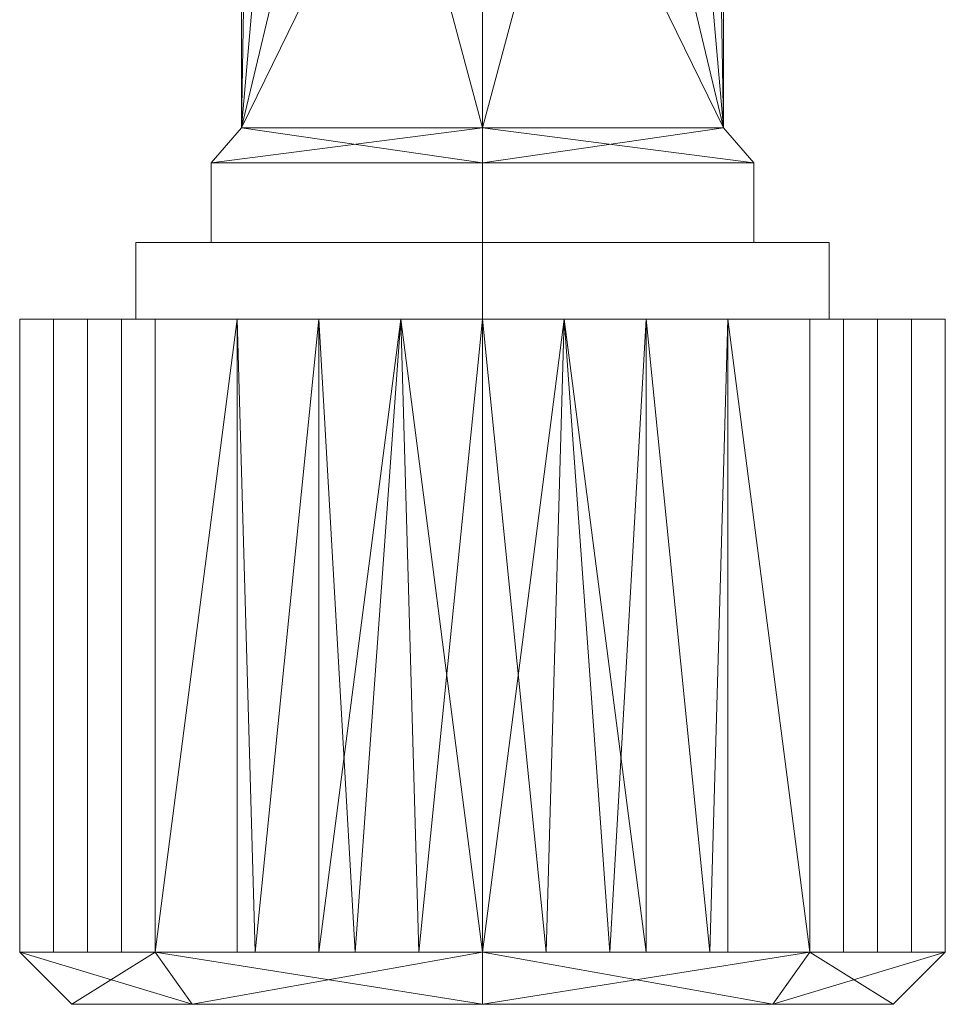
# Model space of a CAD drawing. Header units: millimetres. Extents: x -126 to 126, y -183 to 32.
# Tile 1 of 256: x -113 to -87, y -47 to -19. Entities that reach past the tile are written whole.
import ezdxf

# ---------------------------------------------------------------- set-up
doc = ezdxf.new("R2010")
doc.units = ezdxf.units.MM
doc.layers.add('M-520-M_DRAINAGE_FW', color=2, linetype='Continuous', lineweight=30)

# ---------------------------------------------------------------- blocks, each defined once
blk = doc.blocks.new('AmericanStandard_BasinMixer_NeoModern__FFAS0701-101500BF0_ - Neo Modern Basin Mixer with Pop-up Drain-6022-3D View 1')
at = {"layer": 'M-520-M_DRAINAGE_FW', "lineweight": 9}
mesh = blk.add_polyface(dxfattribs=at)
corners = [(-100, -21.75, -408), (-106.928, -21.75, -404), (-106.928, -21.75, -396), (-100, -21.75, -392), (-100, -13.05, -392), (-102.453, -12.592, -392.385), (-104.457, -11.386, -393.356), (-105.876, -9.672, -394.571), (-106.684, -7.503, -395.603), (-106.684, -4.999, -395.604), (-105.876, -2.828, -394.571), (-104.457, -1.115, -393.357), (-102.454, 0.092, -392.386), (-100, 0.55, -392), (-100, 3.75, -392), (-106.928, 3.75, -396), (-106.928, 3.75, -404), (-100, 3.75, -408), (-103.464, 3.75, -394), (-101.732, 3.75, -393)]
mesh.append_faces([[corners[k] for k in face] for face in [(2, 8, 1), (13, 19, 12), (8, 2, 7), (6, 2, 5), (7, 2, 6), (15, 11, 18)]], dxfattribs={"vtx0": -1, "vtx1": -1})
mesh.append_faces([[corners[k] for k in face] for face in [(16, 1, 8)]], dxfattribs={"vtx0": -1, "vtx1": -1, "vtx2": -1})
mesh.append_faces([[corners[k] for k in face] for face in [(15, 9, 10), (9, 15, 16), (12, 19, 18), (15, 10, 11), (18, 11, 12)]], dxfattribs={"vtx0": -1, "vtx2": -1})
mesh.append_faces([[corners[k] for k in face] for face in [(8, 9, 16), (2, 3, 5)]], dxfattribs={"vtx1": -1, "vtx2": -1})
mesh.append_faces([[corners[k] for k in face] for face in [(17, 0, 1, 16), (3, 4, 5), (13, 14, 19)]], dxfattribs={"vtx2": -1})
mesh = blk.add_polyface(dxfattribs=at)
corners = [(-100, -21.75, -392), (-93.072, -21.75, -396), (-93.072, -21.75, -404), (-100, -21.75, -408), (-100, 3.75, -408), (-93.072, 3.75, -404), (-93.072, 3.75, -396), (-100, 3.75, -392), (-100, 0.55, -392), (-97.546, 0.092, -392.386), (-95.543, -1.115, -393.357), (-94.124, -2.828, -394.571), (-93.316, -4.999, -395.604), (-93.316, -7.503, -395.603), (-94.124, -9.672, -394.571), (-95.543, -11.386, -393.356), (-97.547, -12.592, -392.385), (-100, -13.05, -392), (-96.536, 3.75, -394), (-98.268, 3.75, -393)]
mesh.append_faces([[corners[k] for k in face] for face in [(8, 19, 7), (5, 2, 3, 4)]], dxfattribs={"vtx0": -1})
mesh.append_faces([[corners[k] for k in face] for face in [(15, 1, 14), (18, 10, 6), (1, 16, 0), (10, 18, 9), (11, 6, 10)]], dxfattribs={"vtx0": -1, "vtx1": -1})
mesh.append_faces([[corners[k] for k in face] for face in [(13, 2, 5)]], dxfattribs={"vtx0": -1, "vtx1": -1, "vtx2": -1})
mesh.append_faces([[corners[k] for k in face] for face in [(1, 15, 16), (13, 1, 2), (9, 18, 19), (5, 12, 13)]], dxfattribs={"vtx0": -1, "vtx2": -1})
mesh.append_faces([[corners[k] for k in face] for face in [(17, 0, 16)]], dxfattribs={"vtx1": -1})
mesh.append_faces([[corners[k] for k in face] for face in [(8, 9, 19), (11, 12, 6), (5, 6, 12), (13, 14, 1)]], dxfattribs={"vtx1": -1, "vtx2": -1})
mesh = blk.add_polyface(dxfattribs=at)
corners = [(-100, -22.75, -409), (-107.794, -22.75, -404.5), (-107.794, -22.75, -395.5), (-100, -22.75, -391), (-100, -21.75, -392), (-106.928, -21.75, -396), (-106.928, -21.75, -404), (-100, -21.75, -408)]
mesh.append_faces([[corners[k] for k in face] for face in [(6, 1, 2, 5)]], dxfattribs={"vtx0": -1, "vtx2": -1})
mesh.append_faces([[corners[k] for k in face] for face in [(0, 1, 7), (4, 5, 3)]], dxfattribs={"vtx1": -1})
mesh.append_faces([[corners[k] for k in face] for face in [(6, 7, 1), (2, 3, 5)]], dxfattribs={"vtx1": -1, "vtx2": -1})
mesh = blk.add_polyface(dxfattribs=at)
corners = [(-100, -22.75, -391), (-92.206, -22.75, -395.5), (-92.206, -22.75, -404.5), (-100, -22.75, -409), (-100, -21.75, -408), (-93.072, -21.75, -404), (-93.072, -21.75, -396), (-100, -21.75, -392)]
mesh.append_faces([[corners[k] for k in face] for face in [(6, 1, 2, 5)]], dxfattribs={"vtx0": -1, "vtx2": -1})
mesh.append_faces([[corners[k] for k in face] for face in [(0, 1, 7), (4, 5, 3)]], dxfattribs={"vtx1": -1})
mesh.append_faces([[corners[k] for k in face] for face in [(6, 7, 1), (2, 3, 5)]], dxfattribs={"vtx1": -1, "vtx2": -1})
mesh = blk.add_polyface(dxfattribs=at)
corners = [(-100, -25.048, -409), (-107.794, -25.048, -404.5), (-107.794, -25.048, -395.5), (-100, -25.048, -391), (-100, -22.75, -391), (-107.794, -22.75, -395.5), (-107.794, -22.75, -404.5), (-100, -22.75, -409)]
mesh.append_faces([[corners[k] for k in face] for face in [(5, 2, 3, 4)]], dxfattribs={"vtx0": -1})
mesh.append_faces([[corners[k] for k in face] for face in [(6, 1, 2, 5)]], dxfattribs={"vtx0": -1, "vtx2": -1})
mesh.append_faces([[corners[k] for k in face] for face in [(7, 0, 1, 6)]], dxfattribs={"vtx2": -1})
mesh = blk.add_polyface(dxfattribs=at)
corners = [(-100, -25.048, -391), (-92.206, -25.048, -395.5), (-92.206, -25.048, -404.5), (-100, -25.048, -409), (-100, -22.75, -409), (-92.206, -22.75, -404.5), (-92.206, -22.75, -395.5), (-100, -22.75, -391)]
mesh.append_faces([[corners[k] for k in face] for face in [(5, 2, 3, 4)]], dxfattribs={"vtx0": -1})
mesh.append_faces([[corners[k] for k in face] for face in [(6, 1, 2, 5)]], dxfattribs={"vtx0": -1, "vtx2": -1})
mesh.append_faces([[corners[k] for k in face] for face in [(7, 0, 1, 6)]], dxfattribs={"vtx2": -1})
mesh = blk.add_polyface(dxfattribs=at)
corners = [(-100, -27.248, -411.5), (-109.959, -27.248, -405.75), (-109.959, -27.248, -394.25), (-100, -27.248, -388.5), (-100, -25.048, -388.5), (-109.959, -25.048, -394.25), (-109.959, -25.048, -405.75), (-100, -25.048, -411.5)]
mesh.append_faces([[corners[k] for k in face] for face in [(5, 2, 3, 4)]], dxfattribs={"vtx0": -1})
mesh.append_faces([[corners[k] for k in face] for face in [(6, 1, 2, 5)]], dxfattribs={"vtx0": -1, "vtx2": -1})
mesh.append_faces([[corners[k] for k in face] for face in [(7, 0, 1, 6)]], dxfattribs={"vtx2": -1})
mesh = blk.add_polyface(dxfattribs=at)
corners = [(-100, -25.048, -411.5), (-109.959, -25.048, -405.75), (-109.959, -25.048, -394.25), (-100, -25.048, -388.5), (-100, -25.048, -391), (-107.794, -25.048, -395.5), (-107.794, -25.048, -404.5), (-100, -25.048, -409)]
mesh.append_faces([[corners[k] for k in face] for face in [(2, 5, 6, 1)]], dxfattribs={"vtx0": -1, "vtx2": -1})
mesh.append_faces([[corners[k] for k in face] for face in [(7, 0, 1, 6)]], dxfattribs={"vtx2": -1})
mesh.append_faces([[corners[k] for k in face] for face in [(2, 3, 4, 5)]], dxfattribs={"vtx3": -1})
mesh = blk.add_polyface(dxfattribs=at)
corners = [(-100, -27.248, -388.5), (-90.041, -27.248, -394.25), (-90.041, -27.248, -405.75), (-100, -27.248, -411.5), (-100, -25.048, -411.5), (-90.041, -25.048, -405.75), (-90.041, -25.048, -394.25), (-100, -25.048, -388.5)]
mesh.append_faces([[corners[k] for k in face] for face in [(5, 2, 3, 4)]], dxfattribs={"vtx0": -1})
mesh.append_faces([[corners[k] for k in face] for face in [(6, 1, 2, 5)]], dxfattribs={"vtx0": -1, "vtx2": -1})
mesh.append_faces([[corners[k] for k in face] for face in [(7, 0, 1, 6)]], dxfattribs={"vtx2": -1})
mesh = blk.add_polyface(dxfattribs=at)
corners = [(-100, -25.048, -388.5), (-90.041, -25.048, -394.25), (-90.041, -25.048, -405.75), (-100, -25.048, -411.5), (-100, -25.048, -409), (-92.206, -25.048, -404.5), (-92.206, -25.048, -395.5), (-100, -25.048, -391)]
mesh.append_faces([[corners[k] for k in face] for face in [(1, 6, 7, 0)]], dxfattribs={"vtx0": -1})
mesh.append_faces([[corners[k] for k in face] for face in [(4, 5, 2, 3)]], dxfattribs={"vtx1": -1})
mesh.append_faces([[corners[k] for k in face] for face in [(5, 6, 1, 2)]], dxfattribs={"vtx1": -1, "vtx3": -1})
mesh = blk.add_polyface(dxfattribs=at)
corners = [(-100, -45.448, -413.3), (-109.405, -45.448, -409.405), (-113.3, -45.448, -400), (-109.405, -45.448, -390.595), (-100, -45.448, -386.7), (-100, -27.248, -386.7), (-109.405, -27.248, -390.595), (-113.3, -27.248, -400), (-109.405, -27.248, -409.405), (-100, -27.248, -413.3), (-103.656, -45.448, -411.786), (-104.702, -27.248, -411.352), (-102.351, -27.248, -412.326), (-111.352, -27.248, -404.702), (-111.352, -45.448, -404.702), (-112.326, -45.448, -402.351), (-104.702, -27.248, -388.648), (-104.702, -45.448, -388.648), (-101.828, -45.448, -387.457), (-111.352, -45.448, -395.298), (-111.352, -27.248, -395.298), (-112.326, -27.248, -397.649), (-106.53, -45.448, -410.595), (-110.378, -27.248, -407.053), (-110.378, -45.448, -407.053), (-112.326, -27.248, -402.351), (-107.053, -27.248, -389.622), (-107.053, -45.448, -389.622), (-102.351, -27.248, -387.674), (-110.378, -45.448, -392.947), (-110.378, -27.248, -392.947), (-112.326, -45.448, -397.649), (-107.053, -27.248, -410.378)]
mesh.append_faces([[corners[k] for k in face] for face in [(0, 12, 9)]], dxfattribs={"vtx0": -1})
mesh.append_faces([[corners[k] for k in face] for face in [(16, 17, 28), (18, 28, 17), (1, 32, 22), (32, 1, 8)]], dxfattribs={"vtx0": -1, "vtx1": -1})
mesh.append_faces([[corners[k] for k in face] for face in [(15, 25, 13, 14), (2, 7, 25, 15), (23, 24, 14, 13), (10, 11, 12), (8, 1, 24, 23), (7, 2, 31, 21), (21, 31, 19, 20), (18, 5, 28)]], dxfattribs={"vtx0": -1, "vtx2": -1})
mesh.append_faces([[corners[k] for k in face] for face in [(4, 5, 18)]], dxfattribs={"vtx1": -1})
mesh.append_faces([[corners[k] for k in face] for face in [(10, 22, 11), (0, 10, 12), (32, 11, 22)]], dxfattribs={"vtx1": -1, "vtx2": -1})
mesh.append_faces([[corners[k] for k in face] for face in [(3, 27, 26, 6), (27, 17, 16, 26), (6, 30, 29, 3), (30, 20, 19, 29)]], dxfattribs={"vtx1": -1, "vtx3": -1})
mesh = blk.add_polyface(dxfattribs=at)
corners = [(-100, -27.248, -413.3), (-109.405, -27.248, -409.405), (-113.3, -27.248, -400), (-109.405, -27.248, -390.595), (-100, -27.248, -386.7), (-100, -27.248, -388.5), (-109.959, -27.248, -394.25), (-109.959, -27.248, -405.75), (-100, -27.248, -411.5)]
mesh.append_faces([[corners[k] for k in face] for face in [(3, 6, 2), (2, 7, 1)]], dxfattribs={"vtx0": -1, "vtx1": -1})
mesh.append_faces([[corners[k] for k in face] for face in [(2, 6, 7)]], dxfattribs={"vtx0": -1, "vtx2": -1})
mesh.append_faces([[corners[k] for k in face] for face in [(8, 0, 1, 7)]], dxfattribs={"vtx2": -1})
mesh.append_faces([[corners[k] for k in face] for face in [(3, 4, 5, 6)]], dxfattribs={"vtx3": -1})
mesh = blk.add_polyface(dxfattribs=at)
corners = [(-100, -45.448, -386.7), (-90.595, -45.448, -390.595), (-86.7, -45.448, -400), (-90.595, -45.448, -409.405), (-100, -45.448, -413.3), (-100, -27.248, -413.3), (-90.595, -27.248, -409.405), (-86.7, -27.248, -400), (-90.595, -27.248, -390.595), (-100, -27.248, -386.7), (-96.344, -45.448, -388.214), (-95.298, -27.248, -388.648), (-97.649, -27.248, -387.674), (-88.648, -27.248, -395.298), (-88.648, -45.448, -395.298), (-87.674, -45.448, -397.649), (-95.298, -27.248, -411.352), (-95.298, -45.448, -411.352), (-98.172, -45.448, -412.543), (-88.648, -45.448, -404.702), (-88.648, -27.248, -404.702), (-87.674, -27.248, -402.351), (-93.47, -45.448, -389.405), (-89.622, -27.248, -392.947), (-89.622, -45.448, -392.947), (-87.674, -27.248, -397.649), (-92.947, -45.448, -410.378), (-92.947, -27.248, -410.378), (-97.649, -27.248, -412.326), (-89.622, -27.248, -407.053), (-89.622, -45.448, -407.053), (-87.674, -45.448, -402.351), (-92.947, -27.248, -389.622)]
mesh.append_faces([[corners[k] for k in face] for face in [(0, 12, 9)]], dxfattribs={"vtx0": -1})
mesh.append_faces([[corners[k] for k in face] for face in [(16, 17, 28), (18, 28, 17), (1, 32, 22), (32, 1, 8)]], dxfattribs={"vtx0": -1, "vtx1": -1})
mesh.append_faces([[corners[k] for k in face] for face in [(21, 31, 19, 20), (2, 7, 25, 15), (23, 24, 14, 13), (10, 11, 12), (15, 25, 13, 14), (8, 1, 24, 23), (7, 2, 31, 21), (6, 3, 26, 27), (20, 19, 30, 29), (29, 30, 3, 6), (18, 5, 28)]], dxfattribs={"vtx0": -1, "vtx2": -1})
mesh.append_faces([[corners[k] for k in face] for face in [(4, 5, 18)]], dxfattribs={"vtx1": -1})
mesh.append_faces([[corners[k] for k in face] for face in [(10, 22, 11), (0, 10, 12), (32, 11, 22)]], dxfattribs={"vtx1": -1, "vtx2": -1})
mesh.append_faces([[corners[k] for k in face] for face in [(16, 27, 26, 17)]], dxfattribs={"vtx1": -1, "vtx3": -1})
mesh = blk.add_polyface(dxfattribs=at)
corners = [(-100, -27.248, -386.7), (-90.595, -27.248, -390.595), (-86.7, -27.248, -400), (-90.595, -27.248, -409.405), (-100, -27.248, -413.3), (-100, -27.248, -411.5), (-90.041, -27.248, -405.75), (-90.041, -27.248, -394.25), (-100, -27.248, -388.5)]
mesh.append_faces([[corners[k] for k in face] for face in [(1, 7, 8, 0)]], dxfattribs={"vtx0": -1})
mesh.append_faces([[corners[k] for k in face] for face in [(7, 1, 2), (6, 2, 3)]], dxfattribs={"vtx0": -1, "vtx2": -1})
mesh.append_faces([[corners[k] for k in face] for face in [(6, 7, 2)]], dxfattribs={"vtx1": -1, "vtx2": -1})
mesh.append_faces([[corners[k] for k in face] for face in [(3, 4, 5, 6)]], dxfattribs={"vtx3": -1})
mesh = blk.add_polyface(dxfattribs=at)
corners = [(-100, -46.948, -411.8), (-108.344, -46.948, -408.344), (-111.8, -46.948, -400), (-108.344, -46.948, -391.656), (-100, -46.948, -388.2), (-100, -45.448, -386.7), (-109.405, -45.448, -390.595), (-113.3, -45.448, -400), (-109.405, -45.448, -409.405), (-100, -45.448, -413.3)]
mesh.append_faces([[corners[k] for k in face] for face in [(0, 8, 9), (5, 3, 4)]], dxfattribs={"vtx0": -1})
mesh.append_faces([[corners[k] for k in face] for face in [(8, 1, 7)]], dxfattribs={"vtx0": -1, "vtx1": -1})
mesh.append_faces([[corners[k] for k in face] for face in [(3, 5, 6), (2, 6, 7)]], dxfattribs={"vtx0": -1, "vtx2": -1})
mesh.append_faces([[corners[k] for k in face] for face in [(0, 1, 8), (1, 2, 7), (2, 3, 6)]], dxfattribs={"vtx1": -1, "vtx2": -1})
mesh = blk.add_polyface(dxfattribs=at)
corners = [(-100, -46.948, -388.2), (-91.656, -46.948, -391.656), (-88.2, -46.948, -400), (-91.656, -46.948, -408.344), (-100, -46.948, -411.8), (-100, -45.448, -413.3), (-90.595, -45.448, -409.405), (-86.7, -45.448, -400), (-90.595, -45.448, -390.595), (-100, -45.448, -386.7)]
mesh.append_faces([[corners[k] for k in face] for face in [(0, 8, 9), (5, 3, 4)]], dxfattribs={"vtx0": -1})
mesh.append_faces([[corners[k] for k in face] for face in [(8, 1, 7)]], dxfattribs={"vtx0": -1, "vtx1": -1})
mesh.append_faces([[corners[k] for k in face] for face in [(3, 5, 6), (2, 6, 7)]], dxfattribs={"vtx0": -1, "vtx2": -1})
mesh.append_faces([[corners[k] for k in face] for face in [(0, 1, 8), (1, 2, 7), (2, 3, 6)]], dxfattribs={"vtx1": -1, "vtx2": -1})
mesh = blk.add_polyface(dxfattribs=at)
corners = [(-100, -46.948, -388.2), (-108.344, -46.948, -391.656), (-111.8, -46.948, -400), (-108.344, -46.948, -408.344), (-100, -46.948, -411.8), (-100, -46.948, -400)]
mesh.append_faces([[corners[k] for k in face] for face in [(5, 2, 3, 4)]], dxfattribs={"vtx0": -1})
mesh.append_faces([[corners[k] for k in face] for face in [(5, 0, 1, 2)]], dxfattribs={"vtx3": -1})
mesh = blk.add_polyface(dxfattribs=at)
corners = [(-100, -46.948, -400), (-100, -46.948, -411.8), (-91.656, -46.948, -408.344), (-88.2, -46.948, -400), (-91.656, -46.948, -391.656), (-100, -46.948, -388.2)]
mesh.append_faces([[corners[k] for k in face] for face in [(4, 5, 0, 3)]], dxfattribs={"vtx2": -1})
mesh.append_faces([[corners[k] for k in face] for face in [(0, 1, 2, 3)]], dxfattribs={"vtx3": -1})

msp = doc.modelspace()

# ---------------------------------------------------------------- block references
at = {"layer": 'M-520-M_DRAINAGE_FW', "lineweight": 9}
msp.add_blockref('AmericanStandard_BasinMixer_NeoModern__FFAS0701-101500BF0_ - Neo Modern Basin Mixer with Pop-up Drain-6022-3D View 1', (0, 0), dxfattribs=at)

doc.saveas('drawing.dxf')
